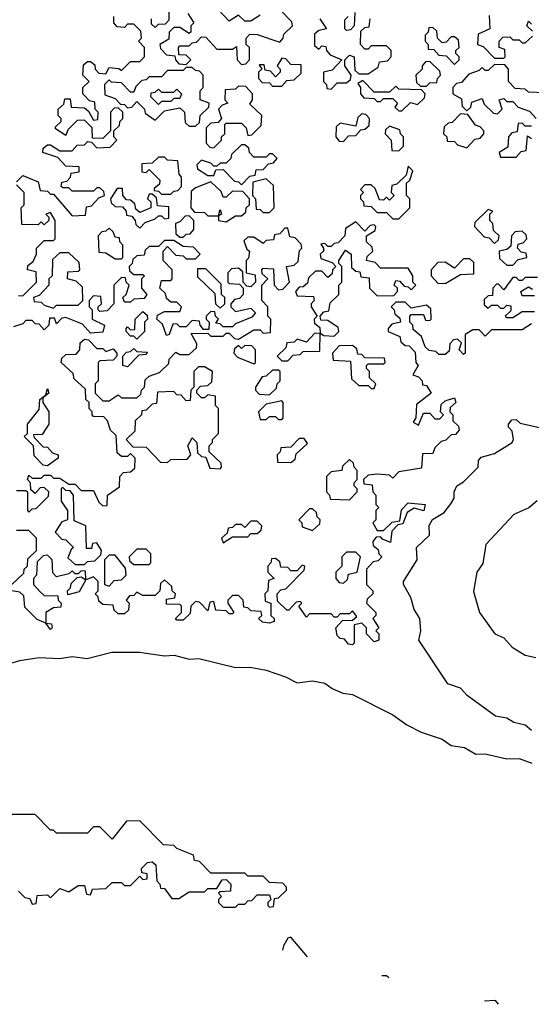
# Model space of a CAD drawing. Extents: x 2494118 to 2687960, y 757339 to 915227.
# Tile 157 of 256: x 2645385 to 2647045, y 784525 to 787715. Entities that reach past the tile are written whole.
import ezdxf

# ---------------------------------------------------------------- set-up
doc = ezdxf.new("R2010")
doc.units = 0

msp = doc.modelspace()

# ---------------------------------------------------------------- linework, layer by layer
at = {"layer": '0CON20XD'}
for points in [[(2645811.7, 787718.3), (2645811.7, 787701.7), (2645825, 787690), (2645835, 787700), (2645858.3, 787701.7), (2645870, 787715), (2645870, 787805)], [(2645608.3, 787418.3), (2645625, 787390), (2645638.3, 787391.7), (2645640, 787415), (2645630, 787425), (2645628.3, 787448.3), (2645611.7, 787451.7), (2645590, 787475), (2645590, 787495), (2645610, 787515), (2645590, 787535), (2645591.7, 787568.3), (2645605, 787580), (2645615, 787580), (2645628.3, 787568.3), (2645630, 787555), (2645641.7, 787541.7), (2645665, 787540), (2645675, 787560), (2645707, 787557), (2645715, 787550), (2645745, 787580), (2645775, 787580), (2645790, 787595), (2645790, 787625), (2645770, 787645), (2645780, 787655), (2645778.3, 787678.3), (2645755, 787700), (2645735, 787700), (2645725, 787690), (2645701.7, 787691.7), (2645690, 787705), (2645690, 787725)], [(2645930, 787735), (2645950, 787705), (2645940, 787695), (2645940, 787675), (2645935, 787670), (2645905, 787690), (2645885, 787690), (2645870, 787675), (2645868.3, 787651.7), (2645840, 787635), (2645841.7, 787621.7), (2645861.7, 787601.7), (2645888.3, 787598.3), (2645890, 787585), (2645901.7, 787571.7), (2645925, 787570), (2645940, 787585), (2645925, 787600), (2645901.7, 787601.7), (2645900, 787625), (2645905, 787630), (2645935, 787630), (2645945, 787640), (2645958.3, 787641.7), (2645975, 787660), (2645988.3, 787658.3), (2646025, 787620), (2646075, 787620), (2646088.3, 787628.3), (2646090, 787585), (2646105, 787570), (2646118.3, 787571.7), (2646130, 787585), (2646130, 787625), (2646120, 787635), (2646120, 787655), (2646131.7, 787668.3), (2646155, 787667.5), (2646228.3, 787641.7), (2646240, 787655), (2646241.7, 787668.3), (2646270, 787695), (2646268.3, 787708.3), (2646228.3, 787748.3)], [(2646165, 787730), (2646135, 787710), (2646115, 787710), (2646095, 787730), (2646065, 787710), (2646028.3, 787748.3)], [(2646471.7, 787738.3), (2646470, 787695), (2646458.3, 787681.7), (2646445, 787680), (2646440, 787685), (2646440, 787715), (2646450, 787725)], [(2646908.3, 787728.3), (2646910, 787685), (2646871.7, 787668.3), (2646870, 787635), (2646888.3, 787628.3), (2646925, 787590), (2646955, 787590), (2646960, 787595), (2646958.3, 787618.3), (2646940, 787625), (2646940, 787645), (2646951.7, 787658.3), (2646975, 787660), (2646985, 787650), (2647005, 787650), (2647015, 787640), (2647025, 787640), (2647048.3, 787661.7)], [(2646358.3, 787718.3), (2646380, 787685), (2646355, 787680), (2646341.7, 787668.3), (2646341.7, 787631.7), (2646355, 787620), (2646365, 787630), (2646378.3, 787628.3), (2646380, 787615), (2646391.7, 787601.7), (2646430, 787585), (2646398.3, 787551.7), (2646370, 787545), (2646370, 787515), (2646380, 787505), (2646381.7, 787491.7), (2646395, 787490)], [(2646395, 787490), (2646415, 787510), (2646445, 787510), (2646458.3, 787521.7), (2646460, 787535), (2646440, 787565), (2646440, 787585), (2646455, 787600), (2646470, 787595), (2646471.7, 787551.7), (2646485, 787540), (2646515, 787540), (2646548.3, 787561.7), (2646551.7, 787578.3), (2646578.3, 787581.7), (2646590, 787595), (2646590, 787615), (2646575, 787630), (2646525, 787630), (2646515, 787620), (2646505, 787620), (2646490, 787635), (2646491.7, 787678.3), (2646505, 787690), (2646518.3, 787691.7), (2646521.7, 787718.3)], [(2646795, 787570), (2646810, 787585), (2646810, 787595), (2646800, 787605), (2646800, 787615), (2646810, 787625), (2646808.3, 787648.3), (2646795, 787660), (2646785, 787660), (2646768.3, 787641.7), (2646755, 787640), (2646740, 787655), (2646738.3, 787678.3), (2646725, 787690), (2646711.7, 787688.3), (2646710, 787675), (2646700, 787665), (2646700, 787645), (2646710, 787635), (2646710, 787620), (2646728.3, 787618.3), (2646745, 787600), (2646768.3, 787598.3), (2646795, 787570)], [(2647048.3, 787678.3), (2647030, 787695), (2647035, 787710), (2647045, 787700)], [(2646235, 787500), (2646251.7, 787518.3), (2646275, 787520), (2646298.3, 787541.7), (2646298.3, 787568.3), (2646265, 787570), (2646248.3, 787588.3), (2646235, 787590), (2646220, 787565), (2646230, 787555), (2646230, 787545), (2646215, 787530), (2646198.3, 787548.3), (2646181.7, 787551.7), (2646178.3, 787568.3), (2646161.7, 787568.3), (2646170, 787555), (2646160, 787545), (2646160, 787525), (2646171.7, 787511.7), (2646195, 787510), (2646205, 787500), (2646235, 787500)], [(2646705, 787500), (2646715, 787510), (2646738.3, 787511.7), (2646740, 787525), (2646750, 787535), (2646748.3, 787548.3), (2646715, 787580), (2646701.7, 787578.3), (2646690, 787565), (2646690, 787555), (2646670, 787535), (2646671.7, 787511.7), (2646685, 787500), (2646705, 787500)], [(2647088.3, 787478.3), (2647035, 787480), (2647025, 787490), (2646991.7, 787491.7), (2646970, 787515), (2646970, 787555), (2646958.3, 787568.3), (2646925, 787570), (2646905, 787550), (2646895, 787550), (2646885, 787560), (2646875, 787550), (2646841.7, 787538.3), (2646818.3, 787511.7), (2646801.7, 787508.3), (2646790, 787495), (2646790, 787475), (2646818.3, 787458.3), (2646820, 787435), (2646835, 787420), (2646848.3, 787431.7), (2646851.7, 787448.3), (2646885, 787460), (2646891.7, 787441.7), (2646921.7, 787411.7), (2646935, 787410), (2646950, 787425), (2646940, 787455), (2646955, 787460), (2646965, 787450), (2646985, 787450), (2647001.7, 787431.7), (2647038.3, 787418.3), (2647060, 787395)], [(2645955, 787370), (2645968.3, 787381.7), (2645970, 787405), (2645998.3, 787431.7), (2646000, 787445), (2645970, 787455), (2645970, 787485), (2645980, 787495), (2645980, 787535), (2645968.3, 787548.3), (2645955, 787550), (2645945, 787560), (2645925, 787560), (2645915, 787550), (2645865, 787550), (2645845, 787530), (2645805, 787530), (2645795, 787520), (2645781.7, 787518.3), (2645761.7, 787498.3), (2645755, 787480), (2645745, 787480), (2645715, 787510), (2645683, 787513), (2645675, 787520), (2645660, 787505), (2645661.7, 787471.7), (2645695, 787460), (2645711.7, 787441.7), (2645725, 787440), (2645735, 787430), (2645748.3, 787431.7), (2645765, 787450), (2645790, 787425), (2645791.7, 787411.7), (2645825, 787390), (2645855, 787420), (2645905, 787430), (2645920, 787415), (2645921.7, 787381.7), (2645935, 787370), (2645955, 787370)], [(2646015, 787300), (2646040, 787325), (2646040, 787335), (2646050, 787345), (2646050, 787375), (2646055, 787380), (2646105, 787380), (2646120, 787365), (2646125, 787340), (2646138.3, 787341.7), (2646168.3, 787371.7), (2646170, 787405), (2646131.7, 787441.7), (2646140, 787455), (2646140, 787475), (2646118.3, 787498.3), (2646095, 787500), (2646085, 787490), (2646051.7, 787488.3), (2646050, 787455), (2646060, 787445), (2646041.7, 787438.3), (2646030, 787425), (2646040, 787395), (2646028.3, 787381.7), (2646005, 787380), (2645990, 787365), (2645990, 787315), (2646001.7, 787301.7), (2646015, 787300)], [(2646625, 787420), (2646653, 787447), (2646675, 787440), (2646698.3, 787461.7), (2646700, 787475), (2646688.3, 787488.3), (2646615, 787490), (2646605, 787500), (2646585, 787480), (2646535, 787480), (2646498.3, 787518.3), (2646481.7, 787508.3), (2646490, 787495), (2646490, 787475), (2646501.7, 787461.7), (2646535, 787460), (2646545, 787450), (2646555, 787450), (2646565, 787460), (2646595, 787460), (2646610, 787445), (2646601.7, 787431.7), (2646615, 787420), (2646625, 787420)], [(2645835, 787440), (2645810, 787465), (2645811.7, 787478.3), (2645825, 787480), (2645835, 787490), (2645845, 787480), (2645885, 787480), (2645895, 787490), (2645910, 787475), (2645905, 787460), (2645885, 787460), (2645875, 787450), (2645845, 787450), (2645835, 787440)], [(2645375, 787190), (2645395, 787210), (2645445, 787190), (2645451.7, 787161.7), (2645475, 787160), (2645485, 787150), (2645495, 787150), (2645555, 787080), (2645598.3, 787081.7), (2645601.7, 787108.3), (2645618.3, 787111.7), (2645641.7, 787138.3), (2645660, 787145), (2645658.3, 787158.3), (2645645, 787170), (2645635, 787170), (2645625, 787160), (2645555, 787160), (2645545, 787170), (2645525, 787170), (2645520, 787175), (2645521.7, 787188.3), (2645538.3, 787191.7), (2645550, 787205), (2645551.7, 787218.3), (2645578.3, 787221.7), (2645578.3, 787238.3), (2645535, 787240), (2645508.3, 787268.3), (2645460, 787285), (2645461.7, 787298.3), (2645475, 787310), (2645485, 787310), (2645515, 787290), (2645555, 787290), (2645571.7, 787308.3), (2645595, 787310), (2645605, 787320), (2645618.3, 787318.3), (2645635, 787300), (2645678.3, 787301.7), (2645700, 787325), (2645690, 787335), (2645690, 787355), (2645708.3, 787371.7), (2645710, 787385), (2645720, 787395), (2645720, 787415), (2645705, 787430), (2645691.7, 787428.3), (2645680, 787415), (2645680, 787355), (2645655, 787330), (2645621.7, 787331.7), (2645620, 787365), (2645595, 787390), (2645571.7, 787388.3), (2645541.7, 787358.3), (2645535, 787340), (2645501.7, 787361.7), (2645501.7, 787368.3), (2645520, 787385), (2645520, 787395), (2645510, 787405), (2645510, 787425), (2645528.3, 787441.7), (2645531.7, 787458.3), (2645548.3, 787458.3), (2645551.7, 787431.7), (2645595, 787430), (2645608.3, 787418.3)], [(2646435, 787320), (2646451.7, 787338.3), (2646475, 787340), (2646491.7, 787358.3), (2646505, 787360), (2646518.3, 787371.7), (2646520, 787395), (2646508.3, 787408.3), (2646495, 787410), (2646481.7, 787398.3), (2646475, 787370), (2646425, 787380), (2646411.7, 787368.3), (2646410, 787335), (2646421.7, 787321.7), (2646435, 787320)], [(2646835, 787300), (2646861.7, 787328.3), (2646878.3, 787331.7), (2646890, 787345), (2646890, 787355), (2646878.3, 787368.3), (2646863.6, 787373.6), (2646838.3, 787408.3), (2646815, 787410), (2646788.3, 787381.7), (2646775, 787380), (2646761.7, 787368.3), (2646760, 787345), (2646770, 787335), (2646771.7, 787321.7), (2646795, 787320), (2646805, 787310), (2646835, 787300)], [(2646615, 787290), (2646630, 787305), (2646630, 787335), (2646620, 787345), (2646618.3, 787358.3), (2646585, 787370), (2646571.7, 787358.3), (2646570, 787345), (2646590, 787325), (2646591.7, 787291.7), (2646615, 787290)], [(2647045, 787370), (2647025, 787370), (2647015, 787380), (2647001.7, 787378.3), (2646998.3, 787351.7), (2646981.7, 787348.3), (2646970, 787335), (2646968.3, 787301.7), (2646940, 787285), (2646945, 787270), (2646995, 787270)], [(2646995, 787270), (2647011.7, 787288.3), (2647028.3, 787291.7), (2647031.7, 787338.3), (2647045, 787330)], [(2646105, 787180), (2646131.7, 787208.3), (2646148.3, 787211.7), (2646151.7, 787228.3), (2646175, 787230), (2646191.7, 787248.3), (2646208.3, 787251.7), (2646220, 787265), (2646205, 787280), (2646195, 787280), (2646185, 787270), (2646145, 787270), (2646130, 787285), (2646128.3, 787298.3), (2646115, 787310), (2646105, 787310), (2646071.7, 787278.3), (2646070, 787265), (2646055, 787250), (2646035, 787250), (2646025, 787240), (2646015, 787240), (2646005, 787250), (2645975, 787260), (2645960, 787245), (2645961.7, 787231.7), (2645995, 787210), (2646015, 787210), (2646021.7, 787228.3), (2646045, 787230), (2646081.7, 787191.7), (2646095, 787190), (2646105, 787180)], [(2645875, 787150), (2645885, 787160), (2645898.3, 787161.7), (2645910, 787175), (2645910, 787205), (2645902.5, 787215), (2645898.3, 787258.3), (2645865, 787260), (2645855, 787270), (2645835, 787270), (2645815, 787250), (2645781.7, 787248.3), (2645781.7, 787221.7), (2645795, 787220), (2645805, 787230), (2645840, 787195), (2645838.3, 787181.7), (2645821.7, 787168.3), (2645821.7, 787161.7), (2645835, 787160), (2645845, 787150), (2645875, 787150)], [(2646615, 787070), (2646650, 787105), (2646650, 787135), (2646640, 787145), (2646640, 787185), (2646650, 787195), (2646660, 787225), (2646645, 787240), (2646638.3, 787211.7), (2646608.3, 787181.7), (2646591.7, 787178.3), (2646590, 787155), (2646600, 787145), (2646585, 787130), (2646575, 787140), (2646565, 787130), (2646551.7, 787131.7), (2646538.3, 787168.3), (2646525, 787180), (2646505, 787180), (2646490, 787165), (2646500, 787155), (2646490, 787145), (2646490, 787135), (2646500, 787125), (2646501.7, 787111.7), (2646525, 787110), (2646545, 787090), (2646575, 787090), (2646595, 787070), (2646615, 787070)], [(2645381.7, 786821.7), (2645395, 786820), (2645440, 786865), (2645438.3, 786898.3), (2645410, 786905), (2645411.7, 786918.3), (2645428.3, 786931.7), (2645440, 786955), (2645440, 786975), (2645465, 787000), (2645495, 787000), (2645500, 787005), (2645500, 787065), (2645485, 787090), (2645470, 787085), (2645480, 787075), (2645480, 787065), (2645465, 787050), (2645455, 787060), (2645445, 787050), (2645391.7, 787051.7), (2645390, 787105), (2645400, 787115), (2645400, 787155), (2645375, 787180)], [(2646055, 787060), (2646085, 787080), (2646105, 787080), (2646118.3, 787091.7), (2646120, 787105), (2646130, 787115), (2646130, 787135), (2646108.3, 787158.3), (2646075, 787160), (2646055, 787140), (2646045, 787140), (2646038.3, 787158.3), (2646005, 787190), (2645955, 787170), (2645941.7, 787158.3), (2645940, 787105), (2645951.7, 787091.7), (2645985, 787090), (2645995, 787080), (2646030, 787080), (2646035, 787100), (2646040, 787085), (2646030, 787080), (2646030, 787065), (2646055, 787060)], [(2646195, 787090), (2646210, 787105), (2646208.3, 787178.3), (2646185, 787200), (2646141.7, 787188.3), (2646140, 787145), (2646150, 787135), (2646151.7, 787101.7), (2646165, 787100), (2646175, 787090), (2646195, 787090)], [(2645775, 787040), (2645791.7, 787058.3), (2645825, 787070), (2645835, 787080), (2645845, 787080), (2645855, 787070), (2645868.3, 787071.7), (2645868.3, 787108.3), (2645831.7, 787111.7), (2645828.3, 787138.3), (2645815, 787150), (2645805, 787150), (2645800, 787135), (2645810, 787125), (2645810, 787105), (2645775, 787090), (2645761.7, 787101.7), (2645758.3, 787118.3), (2645745, 787130), (2645731.7, 787131.7), (2645720, 787145), (2645718.3, 787168.3), (2645701.7, 787168.3), (2645680, 787135), (2645681.7, 787121.7), (2645695, 787110), (2645718.3, 787108.3), (2645730, 787095), (2645731.7, 787081.7), (2645748.3, 787078.3), (2645760, 787065), (2645761.7, 787051.7), (2645775, 787040)], [(2646925, 786990), (2646938.3, 787001.7), (2646940, 787015), (2646921.7, 787031.7), (2646920, 787055), (2646910, 787065), (2646910, 787085), (2646920, 787095), (2646905, 787100), (2646861.7, 787058.3), (2646860, 787045), (2646891.7, 787011.7), (2646908.3, 787008.3), (2646925, 786990)], [(2645915, 787010), (2645925, 787020), (2645938.3, 787021.7), (2645950, 787035), (2645950, 787065), (2645935, 787080), (2645921.7, 787078.3), (2645905, 787060), (2645890, 787055), (2645891.7, 787021.7), (2645905, 787010), (2645915, 787010)], [(2646405, 786690), (2646420, 786705), (2646418.3, 786718.3), (2646385, 786740), (2646361.7, 786741.7), (2646360, 786755), (2646371.7, 786768.3), (2646388.3, 786771.7), (2646391.7, 786798.3), (2646420, 786825), (2646420, 786855), (2646430, 786865), (2646430, 786915), (2646420, 786925), (2646420, 786935), (2646441.7, 786968.3), (2646460, 786955), (2646461.7, 786911.7), (2646475, 786900), (2646488.3, 786898.3), (2646491.7, 786881.7), (2646518.3, 786878.3), (2646520, 786845), (2646545, 786820), (2646598.3, 786821.7), (2646610, 786835), (2646610, 786845), (2646600, 786855), (2646605, 786870), (2646618.3, 786868.3), (2646631.7, 786851.7), (2646645, 786850), (2646655, 786840), (2646670, 786855), (2646660, 786865), (2646660, 786885), (2646645, 786910), (2646555, 786910), (2646538.3, 786928.3), (2646510, 786935), (2646511.7, 786948.3), (2646530, 786965), (2646528.3, 786978.3), (2646510, 786995), (2646510, 787015), (2646538.3, 787031.7), (2646540, 787045), (2646535, 787050), (2646521.7, 787048.3), (2646505, 787030), (2646475, 787060), (2646441.7, 787038.3), (2646440, 787015), (2646418.3, 786991.7), (2646405, 786990), (2646395, 786980), (2646385, 786980), (2646375, 786990), (2646361.7, 786988.3), (2646370, 786975), (2646370, 786965), (2646360, 786955), (2646361.7, 786941.7), (2646398.3, 786928.3), (2646410, 786915), (2646400, 786905), (2646398.3, 786891.7), (2646385, 786880), (2646365, 786900), (2646345, 786900), (2646321.7, 786878.3), (2646318.3, 786861.7), (2646305, 786850), (2646291.7, 786848.3), (2646280, 786835), (2646285, 786820), (2646338.3, 786818.3), (2646340, 786805), (2646330, 786795), (2646330, 786785), (2646350, 786755), (2646340, 786745), (2646341.7, 786731.7), (2646358.3, 786718.3), (2646360, 786700), (2646371.7, 786691.7), (2646405, 786690)], [(2645375, 786190), (2645405, 786190), (2645410, 786185), (2645410, 786125), (2645415, 786120), (2645425, 786130), (2645438.3, 786131.7), (2645478.3, 786171.7), (2645480, 786185), (2645465, 786200), (2645451.7, 786198.3), (2645435, 786180), (2645421.7, 786191.7), (2645420, 786215), (2645410, 786225), (2645415, 786240), (2645425, 786230), (2645455, 786230), (2645465, 786240), (2645485, 786240), (2645495, 786230), (2645515, 786230), (2645545, 786210), (2645565, 786210), (2645585, 786190), (2645625, 786190), (2645641.7, 786151.7), (2645655, 786140), (2645668.3, 786141.7), (2645670, 786175), (2645708.3, 786201.7), (2645710, 786235), (2645721.7, 786248.3), (2645745, 786250), (2645758.3, 786261.7), (2645760, 786295), (2645745, 786310), (2645735, 786300), (2645715, 786300), (2645701.7, 786311.7), (2645698.3, 786368.3), (2645680, 786385), (2645670, 786415), (2645658.3, 786428.3), (2645625, 786430), (2645620, 786435), (2645620, 786445), (2645610, 786455), (2645610, 786475), (2645600, 786485), (2645598.3, 786518.3), (2645561.7, 786551.7), (2645558.3, 786568.3), (2645520, 786605), (2645521.7, 786618.3), (2645535, 786630), (2645568.3, 786631.7), (2645580, 786645), (2645581.7, 786668.3), (2645595, 786680), (2645608.3, 786678.3), (2645635, 786650), (2645655, 786650), (2645665, 786640), (2645688.3, 786648.3), (2645700, 786635), (2645700, 786625), (2645688.3, 786611.7), (2645645, 786610), (2645640, 786605), (2645640, 786545), (2645630, 786535), (2645630, 786505), (2645655, 786480), (2645675, 786480), (2645705, 786500), (2645715, 786490), (2645765, 786490), (2645778.3, 786501.7), (2645780, 786515), (2645790, 786525), (2645791.7, 786548.3), (2645805, 786560), (2645838.3, 786571.7), (2645868.3, 786601.7), (2645870, 786615), (2645891.7, 786638.3), (2645905, 786630), (2645935, 786630), (2645958.3, 786651.7), (2645960, 786665), (2645941.7, 786698.3), (2645995, 786700), (2646005, 786690), (2646045, 786690), (2646055, 786700), (2646065, 786700), (2646081.7, 786681.7), (2646095, 786680), (2646145, 786710), (2646165, 786710), (2646175, 786700), (2646198.3, 786701.7), (2646200, 786745), (2646190, 786755), (2646190, 786785), (2646170, 786805), (2646170, 786855), (2646190, 786875), (2646171.7, 786891.7), (2646170, 786905), (2646175, 786910), (2646208.3, 786908.3), (2646210, 786855), (2646225, 786840), (2646238.3, 786841.7), (2646260, 786865), (2646250, 786915), (2646275, 786920), (2646288.3, 786931.7), (2646293, 786967), (2646300, 786975), (2646298.3, 786988.3), (2646278.3, 787008.3), (2646261.7, 787011.7), (2646255, 787040), (2646245, 787040), (2646228.3, 787021.7), (2646211.7, 787018.3), (2646208.3, 787001.7), (2646185, 787000), (2646175, 786990), (2646145, 787010), (2646125, 787010), (2646111.7, 786998.3), (2646121.7, 786971.7), (2646130, 786965), (2646127, 786943), (2646120, 786935), (2646120, 786895), (2646148.3, 786888.3), (2646150, 786865), (2646135, 786850), (2646121.7, 786851.7), (2646110, 786865), (2646108.3, 786898.3), (2646095, 786910), (2646071.7, 786908.3), (2646060, 786895), (2646060, 786865), (2646065, 786860), (2646098.3, 786858.3), (2646110, 786845), (2646110, 786825), (2646098.3, 786811.7), (2646081.7, 786808.3), (2646070, 786795), (2646070, 786785), (2646085, 786770), (2646135, 786780), (2646150, 786765), (2646138.3, 786751.7), (2646085, 786730), (2646075, 786720), (2646045, 786720), (2646035, 786730), (2646021.7, 786731.7), (2646030, 786745), (2646020, 786755), (2646018.3, 786768.3), (2646005, 786770), (2645990, 786755), (2645990, 786745), (2646000, 786735), (2645998.3, 786711.7), (2645981.7, 786711.7), (2645970, 786725), (2645968.3, 786738.3), (2645945, 786740), (2645925, 786720), (2645905, 786720), (2645895, 786730), (2645881.7, 786728.3), (2645870, 786695), (2645861.7, 786691.7), (2645848.3, 786728.3), (2645830, 786745), (2645831.7, 786758.3), (2645855, 786770), (2645905, 786770), (2645910, 786785), (2645895, 786800), (2645875, 786800), (2645861.7, 786811.7), (2645858.3, 786828.3), (2645840, 786845), (2645845, 786870), (2645875, 786870), (2645880, 786875), (2645880, 786905), (2645850, 786935), (2645850, 786965), (2645865, 786980), (2645891.7, 786951.7), (2645915, 786950), (2645925, 786940), (2645955, 786940), (2645970, 786955), (2645948.3, 786978.3), (2645915, 786980), (2645885, 787000), (2645855, 787000), (2645835, 786980), (2645805, 786980), (2645791.7, 786968.3), (2645788.3, 786951.7), (2645765, 786950), (2645751.7, 786938.3), (2645750, 786925), (2645740, 786915), (2645741.7, 786901.7), (2645755, 786890), (2645785, 786890), (2645790, 786885), (2645780, 786875), (2645780, 786845), (2645797.5, 786825), (2645788.3, 786811.7), (2645755, 786810), (2645745, 786800), (2645725, 786800), (2645720, 786815), (2645730, 786825), (2645740, 786855), (2645730, 786865), (2645728.3, 786878.3), (2645715, 786880), (2645690, 786855), (2645690, 786795), (2645668.3, 786771.7), (2645645, 786770), (2645640, 786775), (2645640, 786785), (2645650, 786795), (2645648.3, 786818.3), (2645625, 786820), (2645610, 786805), (2645610, 786785), (2645620, 786775), (2645620, 786745), (2645660, 786725), (2645655, 786702.5), (2645615, 786700), (2645588.3, 786728.3), (2645535, 786750), (2645521.7, 786748.3), (2645505, 786730), (2645498.3, 786748.3), (2645481.7, 786748.3), (2645480, 786725), (2645465, 786710), (2645448.3, 786728.3), (2645435, 786730), (2645425, 786740), (2645405, 786740), (2645395, 786730), (2645365, 786720)], [(2645715, 786940), (2645720, 786945), (2645720, 786985), (2645710, 786995), (2645708.3, 787008.3), (2645695, 787010), (2645688.3, 787028.3), (2645675, 787040), (2645665, 787030), (2645651.7, 787028.3), (2645640, 787015), (2645641.7, 786961.7), (2645665, 786960), (2645695, 786940), (2645715, 786940)], [(2646985, 786920), (2647001.7, 786938.3), (2647030, 786945), (2647028.3, 786958.3), (2647011.7, 786961.7), (2647000, 786975), (2647001.7, 786988.3), (2647018.3, 786991.7), (2647030, 787005), (2647028.3, 787018.3), (2647015, 787030), (2646991.7, 787028.3), (2646980, 787015), (2646978.3, 786981.7), (2646965, 786970), (2646940, 786965), (2646941.7, 786941.7), (2646965, 786920), (2646985, 786920)], [(2645495, 786780), (2645505, 786790), (2645575, 786790), (2645590, 786805), (2645588.3, 786848.3), (2645568.3, 786868.3), (2645540, 786875), (2645541.7, 786898.3), (2645575, 786900), (2645580, 786905), (2645578.3, 786928.3), (2645545, 786960), (2645515, 786960), (2645491.7, 786938.3), (2645490, 786885), (2645480, 786875), (2645480, 786855), (2645448.3, 786821.7), (2645430, 786815), (2645431.7, 786801.7), (2645455, 786800), (2645465, 786790), (2645495, 786780)], [(2646765, 786860), (2646815, 786890), (2646858.3, 786891.7), (2646858.3, 786928.3), (2646845, 786940), (2646825, 786940), (2646795, 786910), (2646765, 786930), (2646741.7, 786928.3), (2646720, 786905), (2646720, 786885), (2646741.7, 786861.7), (2646765, 786860)], [(2646035, 786780), (2646050, 786795), (2646050, 786815), (2646040, 786825), (2646038.3, 786858.3), (2645988.3, 786908.3), (2645961.7, 786908.3), (2645961.7, 786881.7), (2646018.3, 786828.3), (2646020, 786795), (2646035, 786780)], [(2647065, 786880), (2647025, 786880), (2647015, 786870), (2647005, 786870), (2646995, 786880), (2646985, 786880), (2646955, 786840), (2646938.3, 786858.3), (2646931.7, 786858.3), (2646920, 786845), (2646918.3, 786821.7), (2646905, 786820), (2646891.7, 786808.3), (2646891.7, 786791.7), (2646905, 786780), (2646915, 786790), (2646935, 786790), (2646945, 786780), (2646955, 786780), (2646965, 786790), (2646978.3, 786788.3), (2646978.3, 786771.7), (2646960, 786755), (2646965, 786750), (2646985, 786750), (2647015, 786770), (2647055, 786770)], [(2647055, 786820), (2647015, 786820), (2647010, 786835), (2647035, 786850), (2647048.3, 786841.7)], [(2647045, 786730), (2647015, 786710), (2646915, 786710), (2646895, 786690), (2646875, 786710), (2646855, 786710), (2646830, 786695), (2646830, 786635), (2646825, 786630), (2646810, 786645), (2646818.3, 786668.3), (2646805, 786680), (2646791.7, 786678.3), (2646780, 786665), (2646778.3, 786641.7), (2646765, 786630), (2646745, 786630), (2646735, 786640), (2646713, 786643), (2646700, 786655), (2646688.3, 786688.3), (2646661.7, 786711.7), (2646660, 786725), (2646650, 786735), (2646650, 786755), (2646655, 786760), (2646695, 786760), (2646701.7, 786741.7), (2646715, 786740), (2646720, 786745), (2646718.3, 786778.3), (2646705, 786790), (2646655, 786780), (2646635, 786800), (2646605, 786800), (2646590, 786785), (2646600, 786775), (2646601.7, 786761.7), (2646618.3, 786748.3), (2646620, 786735), (2646591.7, 786728.3), (2646580, 786715), (2646580, 786705), (2646618.3, 786688.3), (2646621.7, 786671.7), (2646635, 786660), (2646648.3, 786658.3), (2646668.3, 786638.3), (2646670, 786605), (2646677.5, 786595), (2646660, 786565), (2646678.3, 786558.3), (2646690, 786545), (2646691.7, 786531.7), (2646705, 786530), (2646720, 786505), (2646671.7, 786468.3), (2646670, 786425), (2646661.7, 786411.7), (2646678.3, 786401.7), (2646695, 786440), (2646715, 786440), (2646731.7, 786421.7), (2646748.3, 786421.7), (2646760, 786435), (2646750, 786445), (2646751.7, 786468.3), (2646765, 786480), (2646795, 786490), (2646800, 786475), (2646781.7, 786458.3), (2646780, 786445), (2646790, 786435), (2646790, 786415), (2646808.3, 786398.3), (2646810, 786385), (2646798.3, 786371.7), (2646785, 786370), (2646767, 786353), (2646751.7, 786348.3), (2646731.7, 786328.3), (2646725, 786310), (2646691.7, 786308.3), (2646688.3, 786261.7), (2646615, 786250), (2646595, 786230), (2646585, 786240), (2646545, 786242.5), (2646515, 786240), (2646500, 786225), (2646501.7, 786211.7), (2646528.3, 786208.3), (2646530, 786185), (2646540, 786175), (2646540, 786145), (2646550, 786135), (2646540, 786125), (2646540, 786095), (2646530, 786085), (2646545, 786060), (2646565, 786060), (2646593, 786087), (2646618.3, 786091.7), (2646623, 786127), (2646645, 786150), (2646700, 786145), (2646696.2, 786123.8), (2646665, 786132.5), (2646641.7, 786118.3), (2646628.3, 786081.7), (2646611.7, 786078.3), (2646591.7, 786058.3), (2646588.3, 786021.7), (2646561.7, 786031.7), (2646555, 786040), (2646541.7, 786038.3), (2646530, 786025), (2646531.7, 786011.7), (2646548.3, 785998.3), (2646550, 785985), (2646560, 785975), (2646548.3, 785961.7), (2646531.7, 785958.3), (2646510, 785935), (2646510, 785885), (2646530, 785865), (2646530, 785855), (2646511.7, 785838.3), (2646510, 785825), (2646540, 785795), (2646540, 785785), (2646530, 785775), (2646550, 785745), (2646540, 785735), (2646550, 785725), (2646550, 785705), (2646535, 785700)], [(2645765, 786680), (2645755, 786690), (2645745, 786690), (2645730, 786705), (2645730, 786715), (2645735, 786720), (2645745, 786710), (2645758.3, 786711.7), (2645760, 786745), (2645785, 786770), (2645798.3, 786758.3), (2645800, 786745), (2645790, 786735), (2645790, 786705), (2645765, 786680)], [(2646255, 786610), (2646271.7, 786628.3), (2646295, 786630), (2646305, 786640), (2646358.3, 786641.7), (2646360, 786700), (2646341.7, 786698.3), (2646315, 786670), (2646285, 786680), (2646275, 786670), (2646251.7, 786668.3), (2646248.3, 786651.7), (2646220, 786625), (2646235, 786610), (2646255, 786610)], [(2645735, 786590), (2645720, 786595), (2645720, 786625), (2645731.7, 786638.3), (2645745, 786640), (2645755, 786650), (2645765, 786640), (2645798.3, 786638.3), (2645795, 786630), (2645771.7, 786628.3), (2645735, 786590)], [(2646145, 786600), (2646150, 786605), (2646150, 786645), (2646138.3, 786658.3), (2646115, 786660), (2646105, 786650), (2646095, 786660), (2646081.7, 786648.3), (2646080, 786635), (2646091.7, 786621.7), (2646145, 786600)], [(2646535, 786520), (2646540, 786535), (2646520, 786555), (2646520, 786575), (2646510, 786585), (2646510, 786595), (2646515, 786600), (2646565, 786600), (2646570, 786605), (2646568.3, 786618.3), (2646505, 786620), (2646495, 786630), (2646481.7, 786631.7), (2646478.3, 786648.3), (2646465, 786660), (2646421.7, 786658.3), (2646400, 786635), (2646401.7, 786611.7), (2646458.3, 786608.3), (2646461.7, 786551.7), (2646485, 786530), (2646515, 786530), (2646525, 786520), (2646535, 786520)], [(2646035, 786260), (2646040, 786265), (2646038.3, 786278.3), (2646000, 786315), (2646000, 786335), (2646010, 786345), (2646010, 786355), (2646030, 786375), (2646030, 786455), (2646020, 786465), (2646020, 786495), (2645995, 786500), (2645985, 786490), (2645975, 786490), (2645960, 786505), (2645960, 786515), (2645971.7, 786528.3), (2645995, 786530), (2646008.3, 786541.7), (2646010, 786575), (2645985, 786590), (2645965, 786590), (2645950, 786575), (2645950, 786525), (2645940, 786515), (2645938.3, 786481.7), (2645925, 786480), (2645908.3, 786498.3), (2645895, 786500), (2645885, 786510), (2645831.7, 786508.3), (2645828.3, 786471.7), (2645815, 786470), (2645795, 786450), (2645781.7, 786448.3), (2645780, 786435), (2645760, 786415), (2645758.3, 786381.7), (2645730, 786355), (2645751.7, 786331.7), (2645795, 786330), (2645841.7, 786281.7), (2645865, 786280), (2645875, 786290), (2645928.3, 786291.7), (2645940, 786305), (2645930, 786335), (2645945, 786360), (2645960, 786345), (2645961.7, 786311.7), (2645975, 786300), (2645988.3, 786298.3), (2646001.7, 786261.7), (2646035, 786260)], [(2646195, 786500), (2646218.3, 786521.7), (2646220, 786535), (2646230, 786545), (2646230, 786575), (2646225, 786580), (2646205, 786580), (2646185, 786560), (2646171.7, 786558.3), (2646150, 786525), (2646150, 786515), (2646161.7, 786501.7), (2646195, 786500)], [(2645475, 786270), (2645461.7, 786271.7), (2645431.7, 786301.7), (2645430, 786335), (2645400, 786365), (2645410, 786375), (2645410, 786405), (2645448.3, 786451.7), (2645450, 786485), (2645470, 786500), (2645475, 786520), (2645480, 786505), (2645460, 786490), (2645460, 786475), (2645480, 786445), (2645480, 786405), (2645458.3, 786371.7), (2645430, 786370), (2645431.7, 786361.7), (2645461.7, 786331.7), (2645475, 786330), (2645491.7, 786311.7), (2645510, 786305), (2645510, 786295), (2645475, 786270)], [(2646235, 786420), (2646240, 786425), (2646240, 786475), (2646235, 786480), (2646185, 786470), (2646160, 786445), (2646165, 786420), (2646185, 786420), (2646195, 786430), (2646215, 786430), (2646225, 786420), (2646235, 786420)], [(2647045, 785412.5), (2647025, 785430), (2646988.3, 785438.3), (2646965, 785452.5), (2646928.8, 785458.8), (2646836, 785526), (2646815, 785550), (2646773.9, 785563.9), (2646680, 785705), (2646686.7, 785735), (2646682.9, 785775), (2646664.1, 785804.1), (2646653.3, 785843.3), (2646630, 785885), (2646630, 785895), (2646673.8, 785965), (2646672.5, 786005), (2646713.8, 786045), (2646713.6, 786076.4), (2646723.8, 786096.2), (2646761.4, 786118.6), (2646783.1, 786146.9), (2646794, 786165), (2646794, 786186), (2646802.5, 786205), (2646825, 786217.5), (2646872.5, 786265), (2646873, 786287), (2646881.7, 786298.3), (2646925, 786310), (2646982.5, 786345), (2646986.7, 786355), (2646982.5, 786382.5), (2646970, 786395), (2646970, 786405), (2646981.7, 786418.3), (2646995, 786420), (2647008.3, 786408.3), (2647075, 786392.5)], [(2646265, 786280), (2646278.3, 786291.7), (2646281.7, 786308.3), (2646318.3, 786341.7), (2646308.3, 786358.3), (2646291.7, 786358.3), (2646265, 786330), (2646231.7, 786328.3), (2646230, 786315), (2646220, 786305), (2646221.7, 786281.7), (2646265, 786280)], [(2646455, 786160), (2646480, 786185), (2646480, 786195), (2646470, 786205), (2646470, 786215), (2646480, 786225), (2646480, 786255), (2646470, 786265), (2646468.3, 786278.3), (2646455, 786290), (2646431.7, 786268.3), (2646430, 786255), (2646395, 786250), (2646380, 786235), (2646380, 786185), (2646390, 786175), (2646391.7, 786161.7), (2646455, 786160)], [(2645595, 785950), (2645605, 785960), (2645628.3, 785961.7), (2645648.3, 785981.7), (2645650, 785995), (2645635, 786020), (2645621.7, 786018.3), (2645618.3, 786001.7), (2645601.7, 786001.7), (2645600, 786075), (2645561.7, 786091.7), (2645560, 786175), (2645548.3, 786188.3), (2645535, 786190), (2645525, 786200), (2645520, 786195), (2645520, 786155), (2645540, 786125), (2645540, 786095), (2645521.7, 786088.3), (2645500, 786055), (2645521.7, 786031.7), (2645535, 786030), (2645560, 786005), (2645551.7, 785998.3), (2645541.7, 785971.7), (2645565, 785950), (2645595, 785950)], [(2646335, 786060), (2646358.3, 786081.7), (2646360, 786095), (2646350, 786105), (2646348.3, 786118.3), (2646335, 786130), (2646325, 786130), (2646290, 786095), (2646300, 786085), (2646301.7, 786071.7), (2646335, 786060)], [(2647063.6, 786156.4), (2647036.7, 786133.3), (2646988.3, 786111.7), (2646897.5, 786015), (2646887, 785953), (2646867.5, 785925), (2646857.3, 785862.7), (2646876.7, 785795), (2646925.7, 785725.7), (2646955, 785712), (2646982.6, 785682.6), (2647025, 785656.9), (2647058.7, 785648.7)], [(2646045, 786020), (2646075, 786040), (2646125, 786040), (2646135, 786050), (2646155, 786050), (2646168.3, 786061.7), (2646170, 786075), (2646155, 786090), (2646135, 786090), (2646115, 786070), (2646105, 786080), (2646085, 786080), (2646075, 786070), (2646061.7, 786068.3), (2646058.3, 786051.7), (2646040, 786035), (2646045, 786020)], [(2645360, 785885), (2645398.3, 785921.7), (2645400, 785935), (2645410, 785945), (2645411.7, 785968.3), (2645440, 785995), (2645440, 786035), (2645415, 786060), (2645375, 786060)], [(2645805, 785950), (2645810, 785955), (2645810, 785985), (2645795, 786000), (2645765, 786000), (2645740, 785975), (2645741.7, 785961.7), (2645755, 785950), (2645805, 785950)], [(2646535, 785700), (2646510, 785725), (2646510, 785745), (2646495, 785760), (2646470, 785755), (2646470, 785695), (2646465, 785690), (2646451.7, 785691.7), (2646438.3, 785708.3), (2646425, 785710), (2646415, 785720), (2646410, 785745), (2646431.7, 785768.3), (2646465, 785770), (2646478.3, 785781.7), (2646465, 785800), (2646455, 785790), (2646425, 785790), (2646415, 785780), (2646405, 785780), (2646395, 785790), (2646325, 785790), (2646315, 785780), (2646290, 785815), (2646300, 785825), (2646295, 785830), (2646281.7, 785828.3), (2646258.3, 785801.7), (2646251.7, 785801.7), (2646221.7, 785831.7), (2646220, 785855), (2646231.7, 785868.3), (2646248.3, 785871.7), (2646308.3, 785931.7), (2646310, 785945), (2646301.7, 785948.3), (2646285, 785930), (2646265, 785930), (2646255, 785940), (2646231.7, 785941.7), (2646228.3, 785958.3), (2646215, 785970), (2646201.7, 785968.3), (2646200, 785955), (2646190, 785945), (2646190, 785925), (2646210, 785905), (2646191.7, 785898.3), (2646190, 785865), (2646180, 785855), (2646181.7, 785831.7), (2646200, 785825), (2646200, 785785), (2646210, 785775), (2646210, 785765), (2646195, 785760), (2646173, 785763), (2646160, 785775), (2646170, 785785), (2646168.3, 785798.3), (2646135, 785800), (2646125, 785810), (2646111.7, 785811.7), (2646110, 785835), (2646095, 785850), (2646075, 785850), (2646060, 785835), (2646060, 785825), (2646080, 785795), (2646075, 785790), (2646065, 785790), (2646055, 785800), (2646021.7, 785801.7), (2646015, 785830), (2646001.7, 785828.3), (2645995, 785800), (2645968.3, 785828.3), (2645955, 785830), (2645940, 785815), (2645938.3, 785791.7), (2645915, 785770), (2645895, 785770), (2645890, 785775), (2645910, 785795), (2645910, 785815), (2645905, 785820), (2645861.7, 785821.7), (2645861.7, 785838.3), (2645888.3, 785841.7), (2645890, 785855), (2645880, 785865), (2645878.3, 785878.3), (2645855, 785900), (2645841.7, 785888.3), (2645840, 785865), (2645825, 785850), (2645785, 785850), (2645765, 785860), (2645755, 785850), (2645741.7, 785848.3), (2645730, 785835), (2645740, 785825), (2645738.3, 785801.7), (2645725, 785790), (2645705, 785790), (2645691.7, 785801.7), (2645688.3, 785818.3), (2645655, 785820), (2645641.7, 785831.7), (2645640, 785845), (2645630, 785855), (2645640, 785865), (2645640, 785895), (2645625, 785910), (2645600, 785900), (2645578.3, 785861.7), (2645541.7, 785851.7), (2645540, 785865), (2645550, 785875), (2645551.7, 785888.3), (2645571.7, 785908.3), (2645585, 785910), (2645600, 785900), (2645598.3, 785928.3), (2645585, 785930), (2645575, 785920), (2645565, 785920), (2645555, 785930), (2645545, 785920), (2645505, 785910), (2645493, 785923), (2645490, 785965), (2645475, 785980), (2645461.7, 785978.3), (2645441.7, 785958.3), (2645440, 785915), (2645430, 785905), (2645430, 785885), (2645451.7, 785861.7), (2645465, 785850), (2645508.3, 785848.3), (2645510, 785835), (2645520, 785825), (2645518.3, 785811.7), (2645495, 785810), (2645470, 785795), (2645470, 785760), (2645488.3, 785758.3), (2645490, 785745), (2645485, 785740), (2645470, 785760), (2645441.7, 785771.7), (2645401.7, 785811.7), (2645398.3, 785848.3), (2645385, 785860), (2645360, 785865)], [(2645675, 785880), (2645691.7, 785898.3), (2645715, 785900), (2645730, 785915), (2645728.3, 785938.3), (2645695, 785980), (2645675, 785980), (2645660, 785965), (2645660, 785885), (2645675, 785880)], [(2646435, 785890), (2646448.3, 785901.7), (2646451.7, 785918.3), (2646480, 785925), (2646490, 785975), (2646475, 785990), (2646445, 785990), (2646430, 785975), (2646430, 785945), (2646410, 785925), (2646410, 785905), (2646421.7, 785891.7), (2646435, 785890)], [(2645315, 785618.1), (2645385, 785639.2), (2645448.3, 785648.3), (2645513.9, 785646.1), (2645555, 785652), (2645604.1, 785645.9), (2645684.2, 785665.8), (2645773.9, 785666.1), (2645855, 785653.8), (2645886.1, 785656.1), (2645935, 785643.8), (2645966.1, 785646.1), (2646085, 785616.7), (2646133, 785617), (2646185, 785607.5), (2646246.7, 785586.7), (2646285, 785566.7), (2646335, 785573.3), (2646375, 785566.2), (2646398.3, 785548.3), (2646433.6, 785533.6), (2646465, 785528.8), (2646595, 785463.3), (2646640.3, 785430.3), (2646687.3, 785407.3), (2646755, 785383.8), (2646785, 785364), (2646827.3, 785357.3), (2646865, 785336.2), (2646895, 785336.7), (2646965, 785320.8), (2647005, 785321.2), (2647046.4, 785306.4)], [(2645381.7, 784891.7), (2645401.7, 784871.7), (2645418.3, 784868.3), (2645425, 784850), (2645438.3, 784851.7), (2645441.7, 784878.3), (2645475, 784880), (2645485, 784870), (2645515, 784900), (2645545, 784890), (2645575, 784910), (2645595, 784910), (2645601.7, 784881.7), (2645615, 784880), (2645621.7, 784898.3), (2645665, 784900), (2645685, 784920), (2645715, 784920), (2645725, 784910), (2645745, 784910), (2645775, 784940), (2645785, 784930), (2645798.3, 784931.7), (2645798.3, 784948.3), (2645781.7, 784951.7), (2645780, 784965), (2645800, 784985), (2645815, 784986.7), (2645827, 784977), (2645830, 784925), (2645840, 784915), (2645841.7, 784901.7), (2645855, 784900), (2645878.3, 784868.3), (2645901.7, 784868.3), (2645935, 784890), (2645985, 784890), (2645995, 784900), (2646025, 784900), (2646041.7, 784928.3), (2646055, 784930), (2646070, 784915), (2646068.3, 784891.7), (2646035, 784890), (2646030, 784885), (2646040, 784875), (2646030, 784865), (2646030, 784855), (2646045, 784840), (2646085, 784840), (2646095, 784850), (2646115, 784850), (2646125, 784860), (2646138.3, 784861.7), (2646155, 784880), (2646195, 784880), (2646200, 784865), (2646190, 784855), (2646190, 784845), (2646195, 784840), (2646208.3, 784841.7), (2646211.7, 784868.3), (2646225, 784870), (2646250, 784895), (2646250, 784905), (2646238.3, 784918.3), (2646195, 784920), (2646175, 784940), (2646125, 784940), (2646115, 784950), (2646005, 784950), (2645968.3, 784988.3), (2645951.7, 784991.7), (2645948.3, 785008.3), (2645895, 785030), (2645885, 785040), (2645851.7, 785041.7), (2645775, 785120), (2645731.7, 785118.3), (2645685, 785060), (2645645, 785100), (2645625, 785100), (2645605, 785080), (2645505, 785080), (2645495, 785090), (2645485, 785090), (2645435, 785140), (2645325, 785140)], [(2646318.6, 784679.6), (2646265, 784743.3), (2646255, 784740), (2646241.2, 784715), (2646237.6, 784700.5)], [(2646582.6, 784611.2), (2646575, 784617.5), (2646560.1, 784617.1)], [(2646937.7, 784525.3), (2646927.9, 784537.9), (2646892.3, 784535.8)]]:
    msp.add_lwpolyline(points, dxfattribs=at)

doc.saveas('drawing.dxf')
